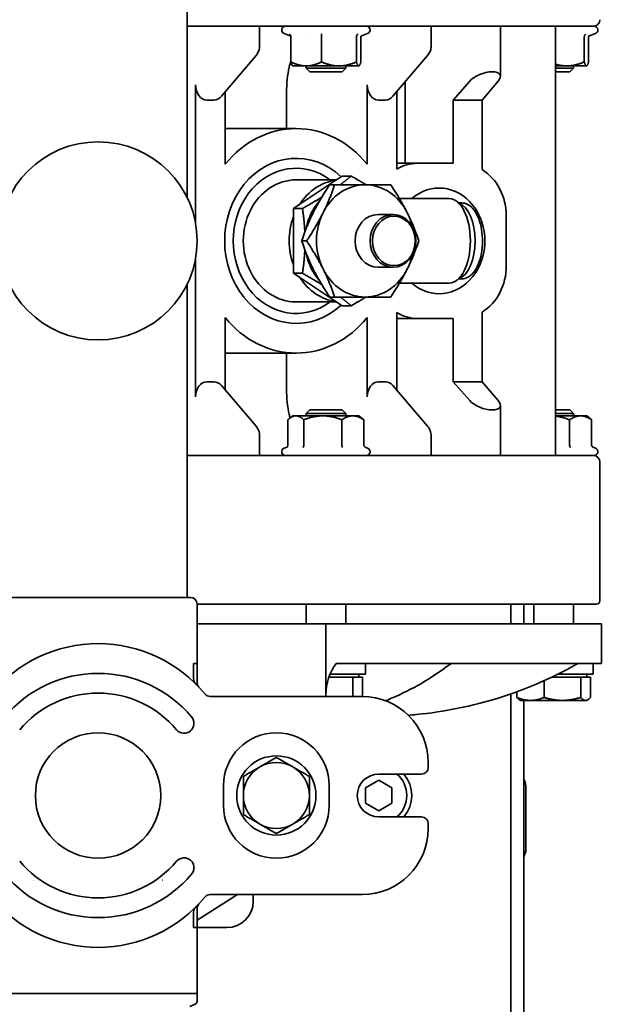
# Model space of a CAD drawing. Header units: millimetres. Extents: x 0 to 2970, y 0 to 2100.
# Tile 27 of 41: x 1492 to 1583, y 654 to 803. Entities that reach past the tile are written whole.
import ezdxf

# ---------------------------------------------------------------- set-up
doc = ezdxf.new("R2010")
doc.units = ezdxf.units.MM
doc.header["$LTSCALE"] = 5
doc.layers.add('Quote(ISO)', color=7, linetype='Continuous', lineweight=25, true_color=0x80ff00)
doc.layers.add('Spigoli visibili(ISO)', color=7, linetype='Continuous', lineweight=35)
doc.styles.add('Corrente-BSI', font='arial.ttf')
doc.dimstyles.new('DEFAULT-ISO', dxfattribs={"dimscale": 5, "dimtxt": 3.5, "dimasz": 2.5, "dimexe": 1, "dimexo": 1, "dimgap": 0.762, "dimtad": 1, "dimtoh": 1, "dimrnd": 1e-08, "dimtxsty": 'Corrente-BSI', "dimcen": 0.09, "dimdle": 10, "dimclrd": 7, "dimclre": 7, "dimclrt": 7, "dimazin": 2, "dimtfac": 0.571429, "dimtmove": 0, "dimatfit": 3, "dimfxl": 1, "dimtolj": 1, "dimlwd": 5, "dimlwe": 5, "dimarcsym": 0})

# ---------------------------------------------------------------- blocks, each defined once
blk = doc.blocks.new('*D18')
at = {"layer": 'Defpoints', "color": 0, "linetype": 'Continuous', "transparency": 16777216}
for p in [(1398.5, 971.55), (1398.5, 567.55), (1721.44, 567.55)]:
    blk.add_point(p, dxfattribs=at)
at = {"layer": 'Quote(ISO)', "color": 7, "linetype": 'Continuous', "lineweight": 5, "transparency": 16777216}
for p, q in [((1403.5, 971.55), (1726.44, 971.55)), ((1721.44, 959.05), (1721.44, 580.05)), ((1403.5, 567.55), (1726.44, 567.55))]:
    blk.add_line(p, q, dxfattribs=at)
at = {"layer": 'Quote(ISO)', "color": 7, "linetype": 'Continuous', "transparency": 16777216}
for points in [[(1719.35, 959.05), (1723.52, 959.05), (1721.44, 971.55)], [(1719.35, 580.05), (1723.52, 580.05), (1721.44, 567.55)]]:
    blk.add_solid(points, dxfattribs=at)
at = {"layer": 'Quote(ISO)', "color": 7, "linetype": 'Continuous', "lineweight": 9, "transparency": 16777216, "insert": (1699.76, 749.91), "char_height": 17.5, "attachment_point": 1, "rotation": 90, "style": 'Corrente-BSI'}
blk.add_mtext('\\A1;404', dxfattribs=at)
blk = doc.blocks.new('*D19')
at = {"layer": 'Defpoints', "color": 0, "linetype": 'Continuous', "transparency": 16777216}
for p in [(1563.5, 919.55), (1563.5, 619.55), (1643.5, 619.55)]:
    blk.add_point(p, dxfattribs=at)
at = {"layer": 'Quote(ISO)', "color": 7, "linetype": 'Continuous', "lineweight": 5, "transparency": 16777216}
for p, q in [((1568.5, 919.55), (1648.5, 919.55)), ((1643.5, 907.05), (1643.5, 632.05)), ((1568.5, 619.55), (1648.5, 619.55))]:
    blk.add_line(p, q, dxfattribs=at)
at = {"layer": 'Quote(ISO)', "color": 7, "linetype": 'Continuous', "transparency": 16777216}
for points in [[(1641.42, 907.05), (1645.58, 907.05), (1643.5, 919.55)], [(1641.42, 632.05), (1645.58, 632.05), (1643.5, 619.55)]]:
    blk.add_solid(points, dxfattribs=at)
at = {"layer": 'Quote(ISO)', "color": 7, "linetype": 'Continuous', "lineweight": 9, "transparency": 16777216, "insert": (1621.81, 750.26), "char_height": 17.5, "attachment_point": 1, "rotation": 90, "style": 'Corrente-BSI'}
blk.add_mtext('\\A1;300', dxfattribs=at)

msp = doc.modelspace()

# ---------------------------------------------------------------- linework, layer by layer
at = {"layer": 'Spigoli visibili(ISO)'}
for p, q in [((1517.5, 776.206), (1517.5, 823.554)), ((1517.5, 802.054), (1540.348, 802.054)), ((1528.464, 799.065), (1528.464, 802.054)), ((1533.19, 800.584), (1532.173, 800.954)), ((1540.348, 802.054), (1542.641, 802.054)), ((1542.641, 802.054), (1578.989, 802.054)), ((1543.773, 800.57), (1544.827, 800.954)), ((1554.445, 799.065), (1554.445, 802.054)), ((1564.932, 794.442), (1564.932, 802.054)), ((1573.253, 737.054), (1573.253, 802.054)), ((1578.273, 800.57), (1579.327, 800.954)), ((1578.989, 802.054), (1579.133, 802.054)), ((1533.204, 800.484), (1533.204, 796.654)), ((1535.5, 800.558), (1535.5, 800.558)), ((1537.843, 800.484), (1537.843, 796.654)), ((1543.139, 800.484), (1543.139, 796.654)), ((1543.797, 800.484), (1543.797, 796.654)), ((1577.639, 800.484), (1577.639, 796.654)), ((1578.297, 800.484), (1578.297, 796.654)), ((1527.922, 797.626), (1522.672, 791.463)), ((1553.903, 797.626), (1548.652, 791.463)), ((1533.5, 796.054), (1533.467, 796.08)), ((1535.523, 796.054), (1533.5, 796.054)), ((1535.5, 795.709), (1535.5, 796.054)), ((1541.5, 795.709), (1535.5, 795.709)), ((1536.055, 795.154), (1535.5, 795.709)), ((1540.491, 796.054), (1535.523, 796.054)), ((1540.946, 795.154), (1536.055, 795.154)), ((1543.468, 796.054), (1540.491, 796.054)), ((1540.946, 795.154), (1541.5, 795.709)), ((1541.5, 795.709), (1541.5, 796.054)), ((1543.5, 796.054), (1543.468, 796.054)), ((1543.5, 796.054), (1543.533, 796.08)), ((1574.991, 796.054), (1573.253, 796.054)), ((1576, 795.709), (1573.253, 795.709)), ((1575.446, 795.154), (1573.253, 795.154)), ((1577.968, 796.054), (1574.991, 796.054)), ((1575.446, 795.154), (1576, 795.709)), ((1576, 795.709), (1576, 796.054)), ((1578, 796.054), (1577.968, 796.054)), ((1578, 796.054), (1578.033, 796.08)), ((1550.523, 793.658), (1550.523, 781.304)), ((1557.776, 790.89), (1560.279, 793.734)), ((1562.186, 790.89), (1564.608, 793.734)), ((1518.764, 793.188), (1518.764, 772.206)), ((1523.256, 781.177), (1523.256, 792.148)), ((1532.546, 786.554), (1532.546, 792.054)), ((1544.745, 781.177), (1544.745, 793.188)), ((1549.237, 792.148), (1549.237, 780.42)), ((1521.532, 790.89), (1520.488, 790.89)), ((1547.513, 790.89), (1546.468, 790.89)), ((1557.776, 781.304), (1557.776, 790.89)), ((1562.186, 790.89), (1557.776, 790.89)), ((1562.186, 780.346), (1562.186, 790.89)), ((1523.256, 786.554), (1534, 786.554)), ((1549.237, 781.304), (1552.403, 781.304)), ((1557.776, 781.304), (1552.403, 781.304)), ((1540.103, 778.804), (1534, 778.804)), ((1540.006, 778.74), (1534.533, 775.091)), ((1540.95, 779.369), (1540.006, 778.74)), ((1542.321, 779.369), (1540.95, 779.369)), ((1539.821, 778.054), (1539.08, 778.054)), ((1557.186, 775.954), (1549.648, 775.954)), ((1534.533, 775.091), (1533.589, 774.462)), ((1533.589, 774.462), (1533.589, 773.203)), ((1534.959, 774.462), (1533.589, 774.462)), ((1559.091, 775.304), (1558.591, 775.304)), ((1533.589, 773.203), (1533.589, 765.906)), ((1548.675, 773.554), (1546.4, 773.554)), ((1565.827, 765.804), (1565.827, 773.304)), ((1535.571, 769.554), (1534.83, 769.554)), ((1518.764, 766.902), (1518.764, 745.92)), ((1533.589, 765.906), (1533.589, 764.647)), ((1548.675, 765.554), (1546.4, 765.554)), ((1533.589, 764.647), (1534.533, 764.017)), ((1534.959, 764.647), (1533.589, 764.647)), ((1534.533, 764.017), (1540.006, 760.369)), ((1559.091, 763.804), (1558.591, 763.804)), ((1517.5, 715.554), (1517.5, 762.902)), ((1557.186, 763.154), (1549.648, 763.154)), ((1539.821, 761.054), (1539.08, 761.054)), ((1540.103, 760.304), (1534, 760.304)), ((1540.006, 760.369), (1540.95, 759.739)), ((1542.321, 759.739), (1540.95, 759.739)), ((1523.256, 746.96), (1523.256, 757.932)), ((1544.745, 745.92), (1544.745, 757.932)), ((1549.237, 758.689), (1549.237, 746.96)), ((1549.237, 757.804), (1552.403, 757.804)), ((1552.403, 757.804), (1557.776, 757.804)), ((1557.776, 748.218), (1557.776, 757.804)), ((1562.186, 748.218), (1562.186, 758.762)), ((1523.256, 752.554), (1534, 752.554)), ((1532.546, 747.054), (1532.546, 752.554)), ((1521.532, 748.218), (1520.488, 748.218)), ((1522.672, 747.646), (1527.922, 741.482)), ((1547.513, 748.218), (1546.468, 748.218)), ((1548.652, 747.646), (1553.903, 741.482)), ((1560.279, 745.375), (1557.776, 748.218)), ((1562.186, 748.218), (1557.776, 748.218)), ((1564.608, 745.375), (1562.186, 748.218)), ((1564.932, 737.054), (1564.932, 744.667)), ((1533.5, 743.054), (1532.996, 742.663)), ((1533.5, 743.054), (1533.958, 743.054)), ((1533.958, 743.054), (1538.04, 743.054)), ((1536.055, 743.954), (1535.5, 743.4)), ((1535.5, 743.4), (1541.5, 743.4)), ((1535.5, 743.4), (1535.5, 743.054)), ((1536.055, 743.954), (1540.946, 743.954)), ((1542.582, 743.054), (1538.04, 743.054)), ((1540.946, 743.954), (1541.5, 743.4)), ((1541.5, 743.4), (1541.5, 743.054)), ((1542.582, 743.054), (1543.5, 743.054)), ((1543.5, 743.054), (1544.004, 742.663)), ((1573.253, 743.954), (1575.446, 743.954)), ((1573.253, 743.4), (1576, 743.4)), ((1573.253, 743.054), (1577.082, 743.054)), ((1575.446, 743.954), (1576, 743.4)), ((1576, 743.4), (1576, 743.054)), ((1578, 743.054), (1577.082, 743.054)), ((1578, 743.054), (1578.504, 742.663)), ((1532.751, 738.624), (1532.751, 742.454)), ((1535.165, 738.624), (1535.165, 742.454)), ((1540.914, 738.624), (1540.914, 742.454)), ((1544.249, 738.624), (1544.249, 742.454)), ((1575.414, 738.624), (1575.414, 742.454)), ((1578.749, 738.624), (1578.749, 742.454)), ((1528.464, 737.054), (1528.464, 740.044)), ((1554.445, 737.054), (1554.445, 740.044)), ((1532.723, 738.354), (1532.173, 738.154)), ((1535.142, 738.463), (1535.142, 738.463)), ((1544.457, 738.289), (1544.827, 738.154)), ((1578.957, 738.289), (1579.327, 738.154)), ((1540.348, 737.054), (1517.5, 737.054)), ((1542.641, 737.054), (1540.348, 737.054)), ((1578.989, 737.054), (1542.641, 737.054)), ((1579.133, 737.054), (1578.989, 737.054)), ((1580, 715.054), (1580, 736.054)), ((1490, 715.554), (1518, 715.554)), ((1519, 714.554), (1579.5, 714.554)), ((1519, 705.554), (1519, 714.554)), ((1535.5, 714.554), (1535.5, 711.554)), ((1541.5, 714.554), (1541.5, 711.554)), ((1566.5, 714.554), (1566.5, 711.554)), ((1568.5, 711.554), (1568.5, 714.554)), ((1570, 714.554), (1570, 711.554)), ((1576, 714.554), (1576, 711.554)), ((1538.5, 711.554), (1519, 711.554)), ((1538.5, 711.554), (1542.465, 711.554)), ((1538.5, 700.554), (1538.5, 711.554)), ((1580.25, 711.554), (1542.465, 711.554)), ((1580.25, 705.554), (1580.25, 711.554)), ((1518.457, 705.554), (1518.457, 703.245)), ((1519, 705.554), (1518.457, 705.554)), ((1519, 702.251), (1519, 705.554)), ((1542.465, 705.554), (1540.059, 705.554)), ((1580.25, 705.554), (1542.465, 705.554)), ((1544.5, 703.954), (1544.5, 705.554)), ((1576.475, 705.426), (1576.475, 705.426)), ((1579, 703.954), (1579, 705.554)), ((1544.5, 703.954), (1539.144, 703.954)), ((1543.5, 703.954), (1543.5, 703.454)), ((1579, 703.954), (1573.69, 703.954)), ((1578, 703.954), (1578, 703.454)), ((1538.95, 703.454), (1539.823, 703.454)), ((1539.823, 703.454), (1542.607, 703.454)), ((1542.607, 703.454), (1543.337, 703.454)), ((1542.607, 703.454), (1542.607, 700.554)), ((1543.337, 703.454), (1544.068, 703.454)), ((1544.068, 703.454), (1544.068, 700.554)), ((1571.539, 702.937), (1571.539, 700.401)), ((1572.66, 703.454), (1574.323, 703.454)), ((1574.323, 703.454), (1577.107, 703.454)), ((1577.107, 703.454), (1577.837, 703.454)), ((1577.107, 703.454), (1577.107, 700.401)), ((1577.837, 703.454), (1578.568, 703.454)), ((1578.568, 703.454), (1578.568, 700.401)), ((1566.5, 700.934), (1566.5, 622.554)), ((1567.432, 701.266), (1567.432, 700.401)), ((1544, 700.554), (1520.971, 700.554)), ((1568, 699.954), (1567.832, 700.051)), ((1569.486, 699.954), (1568, 699.954)), ((1568.5, 621.554), (1568.5, 699.954)), ((1574.323, 699.954), (1569.486, 699.954)), ((1577.837, 699.954), (1574.323, 699.954)), ((1578, 699.954), (1577.837, 699.954)), ((1578, 699.954), (1578.169, 700.051)), ((1554, 689.804), (1554, 690.554)), ((1544.5, 686.709), (1546.5, 687.864)), ((1546.5, 688.804), (1553, 688.804)), ((1546.5, 687.864), (1548.5, 686.709)), ((1523, 684.054), (1523, 687.054)), ((1539, 687.054), (1539, 684.054)), ((1544.5, 684.4), (1544.5, 686.709)), ((1548.5, 686.709), (1548.5, 684.4)), ((1568.783, 677.144), (1568.783, 686.554)), ((1546.5, 683.245), (1544.5, 684.4)), ((1548.5, 684.4), (1546.5, 683.245)), ((1553, 682.304), (1546.5, 682.304)), ((1554, 680.554), (1554, 681.304)), ((1568.5, 676.286), (1568.783, 677.144)), ((1519, 666.654), (1525.123, 670.554)), ((1520.971, 670.554), (1544, 670.554)), ((1527.5, 669.554), (1527.5, 670.554)), ((1519, 665.554), (1519, 668.857)), ((1510, 668.054), (1510, 668.054)), ((1518.457, 665.554), (1518.457, 667.863)), ((1518.457, 665.554), (1519, 665.554)), ((1519, 665.554), (1523.5, 665.554)), ((1519, 655.554), (1519, 665.554)), ((1489, 655.554), (1519, 655.554)), ((1489, 655.554), (1519, 655.554)), ((1519, 655.554), (1519, 654.393)), ((1517.909, 653.618), (1518.686, 653.928))]:
    msp.add_line(p, q, dxfattribs=at)
for centre, radius in [((1504, 769.554), 15), ((1504, 685.554), 9.5), ((1531, 685.554), 6)]:
    msp.add_circle(centre, radius, dxfattribs=at)
for centre, radius, start, end in [((1579, 803.054), 1, 270, 0), ((1532.367, 801.487), 0.567, 90, 250), ((1544.633, 801.487), 0.567, 290, 90), ((1579.133, 801.487), 0.567, 290, 90), ((1518, 776.206), 0.5, 180, 205.41462), ((1518, 762.902), 0.5, 154.58538, 180), ((1532.367, 737.621), 0.567, 110, 270), ((1544.633, 737.621), 0.567, 270, 70), ((1579, 736.054), 1, 0, 90), ((1579.133, 737.621), 0.567, 270, 70), ((1518, 714.554), 1, 0, 90), ((1579.5, 715.054), 0.5, 270, 0), ((1504, 687.554), 21, 39.5212, 140.4788), ((1546.5, 700.809), 8, 143.62229, 180), ((1504, 685.554), 18.5, 40, 140), ((1504, 685.554), 15.5, 40, 140), ((1520.971, 701.554), 1, 219.5212, 270), ((1544, 690.554), 10, 0, 90), ((1504, 685.554), 16.1, 127.17522, 127.21425), ((1504, 685.554), 16.1, 52.82236, 52.82461), ((1517.023, 696.482), 1.5, 220, 40), ((1531, 687.054), 8, 0, 180), ((1531, 685.554), 5, 60, 120), ((1531, 685.554), 5, 120, 180), ((1531, 685.554), 5, 0, 60), ((1553, 689.804), 1, 270, 0), ((1546.5, 685.554), 3.25, 90, 270), ((1546.5, 685.554), 4.25, 310.11917, 49.88083), ((1546.5, 685.554), 5, 319.4584, 40.5416), ((1531, 685.554), 5, 180, 240), ((1531, 685.554), 5, 300, 0), ((1531, 684.054), 8, 180, 0), ((1553, 681.304), 1, 0, 90), ((1531, 685.554), 5, 240, 300), ((1544, 680.554), 10, 270, 0), ((1504, 685.554), 15.5, 220, 320), ((1517.023, 674.627), 1.5, 320, 140), ((1504.024, 685.537), 16.07, 324.15679, 324.15682), ((1504, 685.554), 18.5, 220, 320), ((1504, 685.554), 16.1, 232.82236, 232.82461), ((1504, 685.554), 16.1, 307.17522, 307.21425), ((1504, 683.554), 21, 219.5212, 320.4788), ((1520.971, 669.554), 1, 90, 140.4788), ((1523.5, 669.554), 4, 270, 0), ((1518.5, 654.393), 0.5, 291.80141, 0)]:
    msp.add_arc(centre, radius, start, end, dxfattribs=at)
for centre, major_axis, ratio, start_param, end_param in [((1526.4, 798.923), (1.522, -1.297), 0.7540541, 6.2831771, 6.2832248), ((1552.38, 798.923), (1.522, -1.297), 0.7540541, 6.2831839, 6.2832315), ((1562.432, 793.72), (2.465, 0.919), 0.4514162, 5.6022703, 8.7250223), ((1520.496, 793.199), (0.019, 2.309), 0.7500036, 1.5815628, 3.147649), ((1546.477, 793.199), (0.019, 2.309), 0.7500036, 1.5815628, 3.147649), ((1521.524, 793.199), (-0.019, 2.309), 0.7500036, 3.1355363, 3.8553759), ((1547.504, 793.199), (-0.019, 2.309), 0.7500036, 3.1355363, 3.8553759), ((1534, 769.554), (0, 17), 0.8660254, 5.4651705, 7.1012001), ((1534, 769.554), (0, -12.5), 0.8660254, 2.4615841, 6.9631938), ((1534, 769.554), (0, 11), 0.8660254, 5.7113499, 9.9966134), ((1552.403, 773.304), (0, 8), 0.8660254, 0, 0.4747111), ((1558.898, 773.304), (0, 8), 0.8660254, 4.712389, 5.7887954), ((1534, 769.554), (0, 9.25), 0.8660254, 0, 3.1415927), ((1540.95, 769.554), (0, 9.25), 0.8660254, 0.1181334, 0.9290642), ((1544.45, 769.554), (0, 8.5), 0.8660254, 0, 1.0471976), ((1544.45, 769.554), (0, 8.5), 0.8660254, 5.2359878, 6.2831853), ((1555.651, 769.554), (0, -8), 0.8660254, 5.6396842, 10.0682791), ((1555.651, 769.554), (0, 8), 0.8660254, 2.4980915, 6.9266864), ((1542.7, 769.554), (0, -8.5), 0.8660254, 3.9105068, 4.4851147), ((1557.186, 769.554), (0, 6.4), 0.5, 3.1415927, 6.2831853), ((1558.225, 769.554), (0, -5.75), 0.5, 0.1502363, 2.9913563), ((1540.95, 769.554), (0, -9.25), 0.8660254, 4.3069236, 5.1178544), ((1544.45, 769.554), (0, -8.5), 0.8660254, 4.1887902, 5.2359878), ((1546.4, 769.554), (0, -4), 0.8660254, 3.1415927, 6.2831853), ((1544.45, 769.554), (0, 8.5), 0.8660254, 4.9769481, 5.2359878), ((1542.7, 769.554), (0, 8.5), 0.8660254, 1.7980706, 2.3726785), ((1544.45, 769.554), (0, 8.5), 0.8660254, 4.1887902, 4.4478298), ((1544.45, 769.554), (0, -8.5), 0.8660254, 5.2359878, 6.2831853), ((1544.45, 769.554), (0, -8.5), 0.8660254, 0, 1.0471976), ((1558.898, 765.804), (0, 8), 0.8660254, 3.6359826, 4.712389), ((1540.95, 769.554), (0, -9.25), 0.8660254, 5.3541211, 6.1650519), ((1534, 769.554), (0, -17), 0.8660254, 5.4651705, 7.1012001), ((1552.403, 765.804), (0, -8), 0.8660254, 5.8084742, 6.2831853), ((1520.496, 745.909), (-0.019, 2.309), 0.7500036, 6.277129, 7.8432152), ((1521.524, 745.909), (0.019, 2.309), 0.7500036, 5.5694021, 6.2892416), ((1546.477, 745.909), (-0.019, 2.309), 0.7500036, 6.277129, 7.8432152), ((1547.504, 745.909), (0.019, 2.309), 0.7500036, 5.5694021, 6.2892416), ((1562.432, 745.388), (2.465, -0.919), 0.4514162, 3.8413483, 6.9641004), ((1526.4, 740.185), (1.522, 1.297), 0.7540541, 6.2831391, 6.2831868), ((1552.38, 740.185), (1.522, 1.297), 0.7540541, 6.2831384, 6.2831861), ((1566.662, 686.554), (0, 3), 0.7071068, 4.712389, 5.234637)]:
    msp.add_ellipse(centre, major_axis=major_axis, ratio=ratio, start_param=start_param, end_param=end_param, dxfattribs=at)
for centre, major_axis in [((1548.675, 769.554), (0, -4)), ((1548.8, 769.554), (0, -3.75))]:
    msp.add_ellipse(centre, major_axis=major_axis, ratio=0.8660254, dxfattribs=at)
for points, knots in [([(1533.204, 800.484), (1533.204, 800.569), (1533.173, 800.651), (1533.124, 800.716), (1533.074, 800.782), (1533.008, 800.831), (1532.936, 800.859)], [0.0000000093, 0.0000000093, 0.0000000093, 0.0000000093, 0.00025143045, 0.00025143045, 0.00025143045, 0.0005028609, 0.0005028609, 0.0005028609, 0.0005028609]), ([(1537.843, 800.484), (1537.843, 800.524), (1537.842, 800.564), (1537.838, 800.643), (1537.836, 800.682), (1537.829, 800.749), (1537.826, 800.778), (1537.817, 800.83), (1537.813, 800.848), (1537.809, 800.859)], [-0.03491178, -0.03491178, -0.03491178, -0.03491178, -0.026973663, -0.026973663, -0.018202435, -0.018202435, -0.009784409, -0.009784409, -0.000000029, -0.000000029, -0.000000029, -0.000000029]), ([(1543.374, 800.859), (1543.31, 800.831), (1543.252, 800.782), (1543.209, 800.716), (1543.166, 800.651), (1543.139, 800.569), (1543.139, 800.484)], [-0.00000398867, -0.00000398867, -0.00000398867, -0.00000398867, 0.00024837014, 0.00024837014, 0.00024837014, 0.00050072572, 0.00050072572, 0.00050072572, 0.00050072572]), ([(1577.639, 800.484), (1577.639, 800.524), (1577.645, 800.564), (1577.668, 800.643), (1577.687, 800.682), (1577.731, 800.749), (1577.757, 800.778), (1577.812, 800.826), (1577.843, 800.845), (1577.874, 800.859)], [-0.050231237, -0.050231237, -0.050231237, -0.050231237, -0.038275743, -0.038275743, -0.025065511, -0.025065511, -0.012387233, -0.012387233, -0.000000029, -0.000000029, -0.000000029, -0.000000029]), ([(1528.464, 799.064), (1528.464, 798.834), (1528.426, 798.6), (1528.279, 798.162), (1528.169, 797.952), (1527.998, 797.718), (1527.961, 797.671), (1527.922, 797.626)], [0, 0, 0, 0, 0.06974952, 0.06974952, 0.14014844, 0.14014844, 0.15835621, 0.15835621, 0.15835621, 0.15835621]), ([(1554.445, 799.064), (1554.445, 798.834), (1554.406, 798.6), (1554.259, 798.162), (1554.149, 797.952), (1553.978, 797.718), (1553.941, 797.671), (1553.903, 797.626)], [0, 0, 0, 0, 0.06974952, 0.06974952, 0.14014844, 0.14014844, 0.15835621, 0.15835621, 0.15835621, 0.15835621]), ([(1533.204, 796.863), (1533.106, 796.527), (1533.02, 796.187), (1532.823, 795.291), (1532.717, 794.651), (1532.579, 793.339), (1532.546, 792.669), (1532.546, 792.054)], [-3.48812391, -3.48812391, -3.48812391, -3.48812391, -3.37989044, -3.37989044, -3.195533, -3.195533, -3.01117557, -3.01117557, -3.01117557, -3.01117557]), ([(1559.091, 763.804), (1559.401, 763.804), (1559.709, 763.886), (1560.307, 764.2), (1560.591, 764.447), (1561.131, 765.104), (1561.377, 765.535), (1561.783, 766.519), (1561.94, 767.072), (1562.153, 768.236), (1562.21, 768.844), (1562.221, 770.062), (1562.176, 770.671), (1561.987, 771.835), (1561.844, 772.39), (1561.464, 773.399), (1561.227, 773.85), (1560.665, 774.598), (1560.339, 774.897), (1559.694, 775.226), (1559.393, 775.304), (1559.091, 775.304)], [4.712389, 4.712389, 4.712389, 4.712389, 4.9690445, 4.9690445, 5.2590118, 5.2590118, 5.5938279, 5.5938279, 5.9320315, 5.9320315, 6.2651565, 6.2651565, 6.5963868, 6.5963868, 6.9291194, 6.9291194, 7.2666109, 7.2666109, 7.6037065, 7.6037065, 7.8539816, 7.8539816, 7.8539816, 7.8539816]), ([(1533.073, 742.723), (1533.025, 742.913), (1532.98, 743.102), (1532.818, 743.848), (1532.714, 744.483), (1532.578, 745.782), (1532.546, 746.446), (1532.546, 747.054)], [2.5853498, 2.5853498, 2.5853498, 2.5853498, 2.64617868, 2.64617868, 2.82867712, 2.82867712, 3.01117557, 3.01117557, 3.01117557, 3.01117557]), ([(1527.922, 741.482), (1528.095, 741.279), (1528.237, 741.042), (1528.418, 740.553), (1528.464, 740.297), (1528.464, 740.044)], [0, 0, 0, 0, 0.0817733, 0.0817733, 0.15812311, 0.15812311, 0.15812311, 0.15812311]), ([(1553.903, 741.482), (1554.076, 741.279), (1554.218, 741.042), (1554.398, 740.553), (1554.445, 740.297), (1554.445, 740.044)], [0, 0, 0, 0, 0.0817733, 0.0817733, 0.15812311, 0.15812311, 0.15812311, 0.15812311]), ([(1532.751, 738.624), (1532.751, 738.584), (1532.744, 738.545), (1532.715, 738.465), (1532.692, 738.427), (1532.637, 738.359), (1532.605, 738.33), (1532.561, 738.3), (1532.552, 738.294), (1532.544, 738.289)], [-0.031085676, -0.031085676, -0.031085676, -0.031085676, -0.024108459, -0.024108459, -0.016398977, -0.016398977, -0.008999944, -0.008999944, -0.007086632, -0.007086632, -0.007086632, -0.007086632]), ([(1535.165, 738.624), (1535.165, 738.539), (1535.146, 738.458), (1535.115, 738.392), (1535.084, 738.327), (1535.042, 738.278), (1534.996, 738.249)], [0.0000000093, 0.0000000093, 0.0000000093, 0.0000000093, 0.00025143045, 0.00025143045, 0.00025143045, 0.0005028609, 0.0005028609, 0.0005028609, 0.0005028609]), ([(1540.914, 738.624), (1540.914, 738.539), (1540.928, 738.458), (1540.951, 738.392), (1540.973, 738.327), (1541.004, 738.278), (1541.036, 738.249)], [0.00000000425, 0.00000000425, 0.00000000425, 0.00000000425, 0.00025143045, 0.00025143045, 0.00025143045, 0.0005028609, 0.0005028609, 0.0005028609, 0.0005028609]), ([(1544.541, 738.249), (1544.513, 738.259), (1544.473, 738.277), (1544.395, 738.33), (1544.363, 738.359), (1544.308, 738.427), (1544.286, 738.465), (1544.257, 738.545), (1544.249, 738.584), (1544.249, 738.624)], [-0.053676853, -0.053676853, -0.053676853, -0.053676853, -0.03808458, -0.03808458, -0.025325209, -0.025325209, -0.012031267, -0.012031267, 0, 0, 0, 0]), ([(1575.414, 738.624), (1575.414, 738.539), (1575.428, 738.458), (1575.451, 738.392), (1575.473, 738.327), (1575.504, 738.278), (1575.536, 738.249)], [0.0000000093, 0.0000000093, 0.0000000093, 0.0000000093, 0.00025143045, 0.00025143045, 0.00025143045, 0.0005028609, 0.0005028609, 0.0005028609, 0.0005028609]), ([(1578.749, 738.624), (1578.749, 738.539), (1578.783, 738.458), (1578.836, 738.392), (1578.89, 738.327), (1578.962, 738.278), (1579.041, 738.249)], [0.00000000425, 0.00000000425, 0.00000000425, 0.00000000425, 0.00025143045, 0.00025143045, 0.00025143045, 0.0005028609, 0.0005028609, 0.0005028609, 0.0005028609]), ([(1576.475, 705.426), (1574.607, 704.377), (1572.687, 703.426), (1568.762, 701.73), (1566.759, 700.985), (1562.688, 699.709), (1560.621, 699.178), (1556.447, 698.336), (1554.338, 698.024), (1551.806, 697.785), (1551.391, 697.75), (1550.976, 697.719)], [5.78626798, 5.78626798, 5.78626798, 5.78626798, 5.88773031, 5.88773031, 5.98919263, 5.98919263, 6.09065496, 6.09065496, 6.19211729, 6.19211729, 6.21196652, 6.21196652, 6.21196652, 6.21196652]), ([(1557.782, 705.554), (1557.741, 705.554), (1557.699, 705.552), (1557.618, 705.542), (1557.578, 705.534), (1557.409, 705.492), (1557.285, 705.432), (1557.179, 705.352)], [0, 0, 0, 0, 0.012396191, 0.012396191, 0.024603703, 0.024603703, 0.064433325, 0.064433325, 0.064433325, 0.064433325]), ([(1576.965, 705.554), (1576.926, 705.554), (1576.887, 705.552), (1576.718, 705.532), (1576.589, 705.49), (1576.475, 705.426)], [0, 0, 0, 0, 0.011703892, 0.011703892, 0.050892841, 0.050892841, 0.050892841, 0.050892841]), ([(1557.179, 705.352), (1555.81, 704.317), (1554.401, 703.378), (1551.52, 701.7), (1550.047, 700.962), (1548.208, 700.185), (1547.866, 700.047), (1547.522, 699.914)], [5.79242003, 5.79242003, 5.79242003, 5.79242003, 5.89265125, 5.89265125, 5.99288247, 5.99288247, 6.0157132, 6.0157132, 6.0157132, 6.0157132]), ([(1518.788, 702.465), (1518.685, 702.567), (1518.602, 702.688), (1518.489, 702.952), (1518.459, 703.093), (1518.457, 703.238), (1518.457, 703.242), (1518.457, 703.245)], [0.000001, 0.000001, 0.000001, 0.000001, 0.043516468, 0.043516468, 0.086173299, 0.086173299, 0.087219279, 0.087219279, 0.087219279, 0.087219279]), ([(1519, 702.649), (1519.001, 702.543), (1519.019, 702.435), (1519.087, 702.232), (1519.139, 702.133), (1519.221, 702.026), (1519.239, 702.005), (1519.258, 701.983), (1519.26, 701.981), (1519.264, 701.978), (1519.265, 701.976), (1519.267, 701.974), (1519.267, 701.973), (1519.269, 701.972), (1519.269, 701.972), (1519.271, 701.969), (1519.271, 701.969), (1519.272, 701.969), (1519.272, 701.968), (1519.272, 701.968), (1519.272, 701.968), (1519.272, 701.968)], [0.00050082, 0.00050082, 0.00050082, 0.00050082, 0.032380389, 0.032380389, 0.064889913, 0.064889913, 0.072916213, 0.072916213, 0.073823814, 0.073823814, 0.074357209, 0.074357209, 0.074761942, 0.074761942, 0.075167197, 0.075167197, 0.076810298, 0.076810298, 0.078409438, 0.078409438, 0.08311661, 0.08311661, 0.08311661, 0.08311661]), ([(1518.788, 668.644), (1518.685, 668.542), (1518.602, 668.42), (1518.489, 668.156), (1518.459, 668.016), (1518.457, 667.87), (1518.457, 667.867), (1518.457, 667.863)], [0.000001, 0.000001, 0.000001, 0.000001, 0.043517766, 0.043517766, 0.086174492, 0.086174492, 0.087219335, 0.087219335, 0.087219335, 0.087219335]), ([(1519.276, 669.144), (1519.275, 669.143), (1519.273, 669.141), (1519.271, 669.139), (1519.271, 669.138), (1519.269, 669.136), (1519.268, 669.136), (1519.267, 669.135), (1519.267, 669.134), (1519.266, 669.133), (1519.265, 669.133), (1519.262, 669.129), (1519.259, 669.126), (1519.252, 669.118), (1519.247, 669.112), (1519.221, 669.082), (1519.202, 669.058), (1519.111, 668.929), (1519.057, 668.81), (1519.01, 668.613), (1519.001, 668.537), (1519, 668.46)], [0.145607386, 0.145607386, 0.145607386, 0.145607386, 0.152422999, 0.152422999, 0.153626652, 0.153626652, 0.153920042, 0.153920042, 0.154213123, 0.154213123, 0.154505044, 0.154505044, 0.155673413, 0.155673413, 0.158001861, 0.158001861, 0.167322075, 0.167322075, 0.205223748, 0.205223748, 0.228066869, 0.228066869, 0.228066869, 0.228066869])]:
    msp.add_open_spline(points, degree=3, knots=knots, dxfattribs=at)
for points in [[(1543.767, 800.568), (1543.759, 800.565), (1543.755, 800.563), (1543.755, 800.563)], [(1543.771, 800.57), (1543.772, 800.57), (1543.772, 800.57), (1543.772, 800.57)], [(1543.811, 800.584), (1543.802, 800.552), (1543.797, 800.518), (1543.797, 800.484)], [(1578.265, 800.568), (1578.258, 800.565), (1578.255, 800.563), (1578.255, 800.563)], [(1578.271, 800.57), (1578.271, 800.57), (1578.272, 800.57), (1578.272, 800.57)], [(1578.311, 800.584), (1578.302, 800.552), (1578.297, 800.518), (1578.297, 800.484)], [(1528.464, 799.065), (1528.464, 799.065), (1528.464, 799.065), (1528.464, 799.064)], [(1554.445, 799.065), (1554.445, 799.065), (1554.445, 799.065), (1554.445, 799.064)], [(1528.464, 740.044), (1528.464, 740.044), (1528.464, 740.044), (1528.464, 740.044)], [(1554.445, 740.044), (1554.445, 740.044), (1554.445, 740.044), (1554.445, 740.044)]]:
    msp.add_open_spline(points, degree=3, dxfattribs=at)
for points, weights in [([(1533.204, 796.654), (1533.345, 796.175), (1533.467, 796.08)], [1.57799338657, 1.67402075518, 1.69450011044]), ([(1533.204, 796.654), (1534.447, 796.054), (1535.523, 796.054)], [1.57797798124, 1.70003500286, 1.70003500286]), ([(1535.523, 796.054), (1536.6, 796.054), (1537.843, 796.654)], [1.70003500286, 1.70003500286, 1.57797798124]), ([(1537.843, 796.654), (1539.262, 796.054), (1540.491, 796.054)], [1.57797798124, 1.70003500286, 1.70003500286]), ([(1540.491, 796.054), (1541.72, 796.054), (1543.139, 796.654)], [1.70003500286, 1.70003500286, 1.57797798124]), ([(1543.139, 796.654), (1543.315, 796.054), (1543.468, 796.054)], [1.57799326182, 1.7000514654, 1.7000514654]), ([(1543.468, 796.054), (1543.62, 796.054), (1543.797, 796.654)], [1.7000514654, 1.7000514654, 1.57799326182]), ([(1574.991, 796.054), (1576.22, 796.054), (1577.639, 796.654)], [1.70003500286, 1.70003500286, 1.57797798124]), ([(1577.639, 796.654), (1577.815, 796.054), (1577.968, 796.054)], [1.57797798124, 1.70003500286, 1.70003500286]), ([(1577.968, 796.054), (1578.12, 796.054), (1578.297, 796.654)], [1.70003500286, 1.70003500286, 1.57797798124]), ([(1573.253, 796.323), (1574.151, 796.054), (1574.991, 796.054)], [1.64303266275, 1.70003500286, 1.70003500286]), ([(1540.641, 778.054), (1541.481, 778.676), (1542.321, 779.369)], [1.43320503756, 1.40703429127, 1.35376959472]), ([(1542.321, 779.369), (1543.561, 778.676), (1544.586, 778.054)], [1.35376959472, 1.40703429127, 1.43320503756]), ([(1539.08, 778.054), (1537.561, 775.777), (1536.575, 773.804)], [1.30648444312, 1.40754136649, 1.40754136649]), ([(1538.075, 773.804), (1539.061, 775.777), (1539.821, 778.054)], [1.40754136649, 1.40754136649, 1.30648444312]), ([(1539.821, 778.054), (1542.478, 778.054), (1544.45, 778.054)], [1.30648444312, 1.40754136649, 1.40754136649]), ([(1544.45, 778.054), (1546.423, 778.054), (1548.321, 778.054)], [1.40754136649, 1.40754136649, 1.30648444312]), ([(1548.321, 778.054), (1549.839, 775.777), (1550.825, 773.804)], [1.30648444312, 1.40754136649, 1.40754136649]), ([(1534.959, 774.462), (1536.603, 775.38), (1537.892, 776.188)], [1.35376959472, 1.4252708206, 1.44794950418]), ([(1535.308, 770.903), (1535.233, 772.566), (1534.959, 774.462)], [1.44941698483, 1.42767086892, 1.35376959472]), ([(1536.575, 773.804), (1535.589, 771.832), (1534.83, 769.554)], [1.40754136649, 1.40754136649, 1.30648444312]), ([(1535.571, 769.554), (1537.089, 771.832), (1538.075, 773.804)], [1.30648444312, 1.40754136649, 1.40754136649]), ([(1550.825, 773.804), (1551.811, 771.832), (1552.571, 769.554)], [1.40754136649, 1.40754136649, 1.30648444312]), ([(1534.83, 769.554), (1535.589, 767.277), (1536.575, 765.304)], [1.30648444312, 1.40754136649, 1.40754136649]), ([(1538.075, 765.304), (1537.089, 767.277), (1535.571, 769.554)], [1.40754136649, 1.40754136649, 1.30648444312]), ([(1552.571, 769.554), (1551.811, 767.277), (1550.825, 765.304)], [1.30648444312, 1.40754136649, 1.40754136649]), ([(1534.959, 764.647), (1535.233, 766.543), (1535.308, 768.205)], [1.35376959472, 1.42767086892, 1.44941698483]), ([(1536.575, 765.304), (1537.561, 763.332), (1539.08, 761.054)], [1.40754136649, 1.40754136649, 1.30648444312]), ([(1539.821, 761.054), (1539.061, 763.332), (1538.075, 765.304)], [1.30648444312, 1.40754136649, 1.40754136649]), ([(1550.825, 765.304), (1549.839, 763.332), (1548.321, 761.054)], [1.40754136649, 1.40754136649, 1.30648444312]), ([(1537.892, 762.921), (1536.603, 763.728), (1534.959, 764.647)], [1.44794950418, 1.4252708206, 1.35376959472]), ([(1544.45, 761.054), (1542.478, 761.054), (1539.821, 761.054)], [1.40754136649, 1.40754136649, 1.30648444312]), ([(1542.321, 759.739), (1541.481, 760.433), (1540.641, 761.054)], [1.35376959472, 1.40703429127, 1.43320503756]), ([(1544.586, 761.054), (1543.561, 760.433), (1542.321, 759.739)], [1.43320503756, 1.40703429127, 1.35376959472]), ([(1548.321, 761.054), (1546.423, 761.054), (1544.45, 761.054)], [1.30648444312, 1.40754136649, 1.40754136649]), ([(1533.958, 743.054), (1533.398, 743.054), (1532.751, 742.454)], [1.70003500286, 1.70003500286, 1.57797798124]), ([(1535.165, 742.454), (1534.518, 743.054), (1533.958, 743.054)], [1.57797798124, 1.70003500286, 1.70003500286]), ([(1535.165, 742.454), (1536.706, 743.054), (1538.04, 743.054)], [1.57799338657, 1.7000515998, 1.7000515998]), ([(1538.04, 743.054), (1539.374, 743.054), (1540.914, 742.454)], [1.7000515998, 1.7000515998, 1.57799338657]), ([(1542.582, 743.054), (1541.808, 743.054), (1540.914, 742.454)], [1.70003500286, 1.70003500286, 1.57797798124]), ([(1544.249, 742.454), (1543.356, 743.054), (1542.582, 743.054)], [1.57797798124, 1.70003500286, 1.70003500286]), ([(1544.004, 742.663), (1544.124, 742.57), (1544.249, 742.454)], [1.61843742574, 1.60023742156, 1.57797798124]), ([(1575.414, 742.454), (1574.261, 742.903), (1573.253, 743.015)], [1.57797798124, 1.66758390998, 1.69140728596]), ([(1575.414, 742.454), (1576.308, 743.054), (1577.082, 743.054)], [1.57799338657, 1.7000515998, 1.7000515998]), ([(1577.082, 743.054), (1577.856, 743.054), (1578.749, 742.454)], [1.7000515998, 1.7000515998, 1.57799338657]), ([(1578.504, 742.663), (1578.624, 742.57), (1578.749, 742.454)], [1.61843742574, 1.60023742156, 1.57797798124]), ([(1567.432, 700.401), (1567.643, 700.16), (1567.832, 700.051)], [1.65166604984, 1.71807607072, 1.74996510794]), ([(1569.486, 699.954), (1568.533, 699.954), (1567.432, 700.401)], [1.77942286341, 1.77942286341, 1.65166604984]), ([(1571.539, 700.401), (1570.438, 699.954), (1569.486, 699.954)], [1.65166604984, 1.77942286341, 1.77942286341]), ([(1574.323, 699.954), (1573.031, 699.954), (1571.539, 700.401)], [1.77942286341, 1.77942286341, 1.65166604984]), ([(1577.107, 700.401), (1575.615, 699.954), (1574.323, 699.954)], [1.65166604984, 1.77942286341, 1.77942286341]), ([(1577.837, 699.954), (1577.498, 699.954), (1577.107, 700.401)], [1.77942286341, 1.77942286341, 1.65166604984]), ([(1578.568, 700.401), (1578.177, 699.954), (1577.837, 699.954)], [1.65166604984, 1.77942286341, 1.77942286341]), ([(1531, 691.328), (1529.66, 690.554), (1528.5, 689.884)], [1.65166604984, 1.77942286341, 1.77942286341]), ([(1533.5, 689.884), (1532.34, 690.554), (1531, 691.328)], [1.77942286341, 1.77942286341, 1.65166604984]), ([(1528.5, 689.884), (1527.34, 689.214), (1526, 688.441)], [1.77942286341, 1.77942286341, 1.65166604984]), ([(1536, 688.441), (1534.66, 689.214), (1533.5, 689.884)], [1.65166604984, 1.77942286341, 1.77942286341]), ([(1526, 688.441), (1526, 686.894), (1526, 685.554)], [1.65166604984, 1.77942286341, 1.77942286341]), ([(1536, 685.554), (1536, 686.894), (1536, 688.441)], [1.77942286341, 1.77942286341, 1.65166604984]), ([(1526, 685.554), (1526, 684.214), (1526, 682.667)], [1.77942286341, 1.77942286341, 1.65166604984]), ([(1536, 682.667), (1536, 684.214), (1536, 685.554)], [1.65166604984, 1.77942286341, 1.77942286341]), ([(1526, 682.667), (1527.34, 681.894), (1528.5, 681.224)], [1.65166604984, 1.77942286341, 1.77942286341]), ([(1533.5, 681.224), (1534.66, 681.894), (1536, 682.667)], [1.77942286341, 1.77942286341, 1.65166604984]), ([(1528.5, 681.224), (1529.66, 680.554), (1531, 679.781)], [1.77942286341, 1.77942286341, 1.65166604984]), ([(1531, 679.781), (1532.34, 680.554), (1533.5, 681.224)], [1.65166604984, 1.77942286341, 1.77942286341])]:
    msp.add_rational_spline(points, weights, degree=2, dxfattribs=at)

# ---------------------------------------------------------------- dimensions: what is measured, and where the dimension line sits
at = {"layer": 'Quote(ISO)', "color": 7, "linetype": 'Continuous', "lineweight": 9}
for base, p1, p2, picture, middle in [((1721.437, 567.554), (1398.5, 971.554), (1398.5, 567.554), '*D18', (1721.437, 769.554)), ((1643.5, 619.554), (1563.5, 919.554), (1563.5, 619.554), '*D19', (1643.5, 769.554))]:
    dim = msp.add_linear_dim(base=base, p1=p1, p2=p2, angle=270, dimstyle='DEFAULT-ISO', override={"dimgap": 0.762, "dimtoh": 0, "dimdec": 2, "dimtol": 0, "dimlim": 0, "dimtp": 0, "dimtm": 0, "dimtdec": 2, "dimtofl": 0, "dimatfit": 1}, dxfattribs=at)
    dim.commit()
    dim.dimension.update_dxf_attribs({"geometry": picture, "text_midpoint": middle, "dimtype": 160})

doc.saveas('drawing.dxf')
